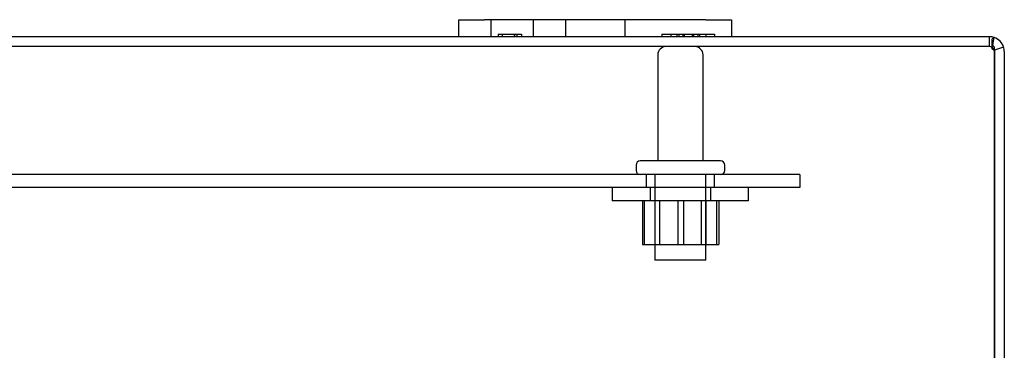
# Model space of a CAD drawing. Header units: inches. Extents: x 0 to 120, y -1 to 80.
# Tile 45 of 53: x 35.64 to 42.86, y 72.41 to 74.83. Entities that reach past the tile are written whole.
import ezdxf
from ezdxf.lldxf.tags import DXFTag

# ---------------------------------------------------------------- set-up
doc = ezdxf.new("R2010")
doc.units = ezdxf.units.IN
doc.header["$MEASUREMENT"] = 0
for name, color, linetype in [('COM40675', 7, 'Continuous'), ('COM48468', 7, 'Continuous'), ('Default', 7, 'Continuous'), ('FET07720', 7, 'Continuous'), ('NTS166105', 7, 'Continuous'), ('STD26089', 7, 'Continuous'), ('WAF25059', 7, 'Continuous')]:
    doc.layers.add(name, color=color, linetype=linetype)
tags = doc.linetypes.add('HIDDEN2', pattern=[0.1875, 0.125, -0.0625]).pattern_tags.tags
tags[6:7] = [DXFTag(74, 4), DXFTag(75, 0), DXFTag(340, '0'), DXFTag(46, 0.0), DXFTag(50, 0.0), DXFTag(44, 0.0), DXFTag(45, 0.0)]
tags[4:5] = [DXFTag(74, 4), DXFTag(75, 0), DXFTag(340, '0'), DXFTag(46, 0.0), DXFTag(50, 0.0), DXFTag(44, 0.0), DXFTag(45, 0.0)]

# ---------------------------------------------------------------- blocks, each defined once
blk = doc.blocks.new('SE6')
at = {"layer": 'COM40675', "color": 7, "linetype": 'HIDDEN2'}
for p, q in [((41.3584, 73.6974), (28.3584, 73.6974)), ((40.2334, 73.6974), (40.2334, 73.6024)), ((40.7334, 73.6024), (40.7334, 73.6974)), ((41.3584, 73.6974), (41.3584, 73.6024)), ((41.3584, 73.6024), (28.3584, 73.6024))]:
    blk.add_line(p, q, dxfattribs=at)
at = {"layer": 'COM48468', "color": 7, "linetype": 'Continuous'}
for p, q in [((38.8584, 74.7064), (30.8584, 74.7064)), ((42.7504, 74.7064), (40.8584, 74.7064)), ((42.7863, 74.5984), (42.7863, 74.6302)), ((42.7863, 66.8477), (42.7863, 74.5984)), ((42.8536, 74.6302), (42.7864, 74.6095)), ((42.7864, 74.6095), (42.7864, 74.5984)), ((42.7864, 74.5984), (42.7864, 66.8477)), ((42.8584, 74.5984), (42.8584, 66.8477))]:
    blk.add_line(p, q, dxfattribs=at)
at = {"layer": 'COM48468', "color": 7, "linetype": 'HIDDEN2'}
for p, q in [((42.7504, 74.6344), (42.7504, 74.7064)), ((42.7659, 74.6749), (42.7659, 74.624)), ((42.7504, 74.6344), (26.9664, 74.6344))]:
    blk.add_line(p, q, dxfattribs=at)
at = {"layer": 'COM48468', "color": 7, "linetype": 'Continuous'}
for centre, radius, start, end in [((42.7504, 74.5984), 0.108, 71.87766, 90), ((41.9891, 74.8238), 0.8042, 347.25068, 351.22081), ((41.9914, 74.8239), 0.802, 347.20364, 351.19384), ((42.7504, 74.5984), 0.108, 17.11127, 71.87766), ((42.7504, 74.5984), 0.108, 0, 17.11127)]:
    blk.add_arc(centre, radius, start, end, dxfattribs=at)
at = {"layer": 'COM48468', "color": 7, "linetype": 'HIDDEN2'}
for centre, radius, start, end in [((41.9891, 74.8238), 0.8042, 349.58372, 351.22081), ((41.9914, 74.8239), 0.802, 349.53045, 351.19384), ((42.7504, 74.5984), 0.036, 58.11435, 90), ((41.9891, 74.8238), 0.8042, 345.98068, 347.25068), ((41.9914, 74.8239), 0.802, 345.93877, 347.20364), ((42.7504, 74.5984), 0.036, 17.81117, 58.11435), ((42.7504, 74.5984), 0.036, 0, 17.81117)]:
    blk.add_arc(centre, radius, start, end, dxfattribs=at)
at = {"layer": 'COM48468', "color": 7, "linetype": 'Continuous'}
blk.add_ellipse((42.7504, 74.5984), major_axis=(0, -0.108), ratio=0.996907, start_param=2.825298, end_param=3.141593, dxfattribs=at)
at = {"layer": 'COM48468', "color": 7, "linetype": 'HIDDEN2'}
for major_axis, start_param, end_param in [((0, -0.036), 2.585083, 3.141593), ((0, 0.036), 4.712389, 5.023252)]:
    blk.add_ellipse((42.7504, 74.5984), major_axis=major_axis, ratio=0.996907, start_param=start_param, end_param=end_param, dxfattribs=at)
at = {"layer": 'COM48468', "color": 7, "linetype": 'Continuous'}
blk.add_open_spline([(42.7839, 74.7011), (42.7803, 74.7001), (42.7775, 74.6987), (42.773, 74.6953), (42.7712, 74.6933), (42.7684, 74.6887), (42.7674, 74.6861), (42.7661, 74.6803), (42.7658, 74.6771), (42.7661, 74.667), (42.7676, 74.6593), (42.7723, 74.6478), (42.7743, 74.6438), (42.7793, 74.6364), (42.7823, 74.6328), (42.7863, 74.6302)], degree=3, knots=[0, 0, 0, 0, 0.125, 0.125, 0.25, 0.25, 0.375, 0.375, 0.5, 0.5, 0.75, 0.75, 0.875, 0.875, 1, 1, 1, 1], dxfattribs=at)
at = {"layer": 'COM48468', "color": 7, "linetype": 'HIDDEN2'}
blk.add_open_spline([(42.7693, 74.629), (42.7674, 74.6278), (42.7659, 74.6261), (42.7659, 74.6229), (42.7662, 74.6217), (42.7674, 74.6196), (42.7683, 74.6185), (42.7712, 74.6156), (42.7736, 74.6139), (42.7789, 74.6112), (42.7817, 74.6102), (42.7845, 74.6094)], degree=3, knots=[0, 0, 0, 0, 0.25, 0.25, 0.375, 0.375, 0.5, 0.5, 0.75, 0.75, 1, 1, 1, 1], dxfattribs=at)
at = {"layer": 'FET07720', "color": 7, "linetype": 'Continuous'}
for p, q in [((38.8584, 74.8314), (39.0459, 74.8314)), ((38.8584, 74.7064), (38.8584, 74.8314)), ((40.6709, 74.8314), (39.0459, 74.8314)), ((40.6709, 74.8314), (40.8584, 74.8314)), ((40.8584, 74.8314), (40.8584, 74.7064)), ((39.0459, 74.7064), (38.8584, 74.7064)), ((40.6709, 74.7064), (39.0459, 74.7064)), ((40.8584, 74.7064), (40.6709, 74.7064))]:
    blk.add_line(p, q, dxfattribs=at)
at = {"layer": 'FET07720', "color": 7, "linetype": 'HIDDEN2'}
for p, q in [((39.0927, 74.8314), (39.0927, 74.7064)), ((39.4052, 74.7064), (39.4052, 74.8314)), ((39.6396, 74.8314), (39.6396, 74.7064)), ((39.6399, 74.8314), (39.6399, 74.7064)), ((40.0764, 74.8314), (40.0764, 74.7064)), ((40.0771, 74.7064), (40.0771, 74.8314)), ((39.1479, 74.7264), (39.1479, 74.7064)), ((39.1479, 74.7264), (39.267, 74.7264)), ((39.1765, 74.7264), (39.1765, 74.7064)), ((39.2641, 74.7264), (39.2641, 74.7064)), ((39.267, 74.7264), (39.267, 74.7064)), ((39.267, 74.7264), (39.2838, 74.7264)), ((39.2838, 74.7264), (39.2838, 74.7064)), ((39.2838, 74.7264), (39.3189, 74.7264)), ((39.3189, 74.7264), (39.3189, 74.7064)), ((40.3481, 74.7264), (40.3481, 74.7064)), ((40.3481, 74.7264), (40.4706, 74.7264)), ((40.4126, 74.7264), (40.4126, 74.7064)), ((40.4569, 74.7264), (40.4569, 74.7064)), ((40.4706, 74.7264), (40.4706, 74.7064)), ((40.4706, 74.7264), (40.5797, 74.7264)), ((40.5017, 74.7264), (40.5017, 74.7064)), ((40.5108, 74.7264), (40.5108, 74.7064)), ((40.5706, 74.7264), (40.5706, 74.7064)), ((40.5797, 74.7264), (40.5797, 74.7064)), ((40.5797, 74.7264), (40.6245, 74.7264)), ((40.6108, 74.7264), (40.6108, 74.7064)), ((40.6245, 74.7264), (40.6245, 74.7064)), ((40.6245, 74.7264), (40.7334, 74.7264)), ((40.6688, 74.7264), (40.6688, 74.7064)), ((40.7334, 74.7264), (40.7334, 74.7064))]:
    blk.add_line(p, q, dxfattribs=at)
at = {"layer": 'NTS166105', "color": 7, "linetype": 'HIDDEN2'}
for p, q in [((40.2047, 73.5064), (40.2047, 73.1864)), ((40.2177, 73.5064), (40.2177, 73.1864)), ((40.2959, 73.5064), (40.2959, 73.1864)), ((40.3297, 73.5064), (40.3297, 73.1864)), ((40.4635, 73.5064), (40.4635, 73.1864)), ((40.5055, 73.5064), (40.5055, 73.1864)), ((40.637, 73.1864), (40.637, 73.5064)), ((40.6709, 73.5064), (40.6709, 73.1864)), ((40.7485, 73.5064), (40.7485, 73.1864)), ((40.7643, 73.5064), (40.7643, 73.1864)), ((40.2047, 73.1864), (40.4635, 73.1864)), ((40.4635, 73.1864), (40.7485, 73.1864)), ((40.7485, 73.1864), (40.7643, 73.1864))]:
    blk.add_line(p, q, dxfattribs=at)
at = {"layer": 'STD26089', "color": 7, "linetype": 'HIDDEN2'}
for p, q in [((40.3174, 74.5744), (40.3174, 73.7974)), ((40.6494, 73.7974), (40.6494, 74.5744)), ((40.7784, 73.7974), (40.1884, 73.7974)), ((40.1584, 73.7674), (40.1584, 73.7274)), ((40.8084, 73.7274), (40.8084, 73.7674)), ((40.2959, 73.6974), (40.2959, 73.0724)), ((40.6709, 73.0724), (40.6709, 73.6974)), ((40.6709, 73.0724), (40.2959, 73.0724))]:
    blk.add_line(p, q, dxfattribs=at)
for centre, radius, start, end in [((40.3774, 74.5744), 0.06, 90, 180), ((40.5894, 74.5744), 0.06, 0, 90), ((40.1884, 73.7674), 0.03, 90, 180), ((40.7784, 73.7674), 0.03, 0, 90), ((40.1884, 73.7274), 0.03, 180, 270), ((40.7784, 73.7274), 0.03, 270, 0)]:
    blk.add_arc(centre, radius, start, end, dxfattribs=at)
at = {"layer": 'WAF25059', "color": 7, "linetype": 'HIDDEN2'}
for p, q in [((39.9834, 73.6024), (39.9834, 73.5064)), ((40.2609, 73.6024), (40.2609, 73.5064)), ((40.7059, 73.5064), (40.7059, 73.6024)), ((40.9834, 73.5064), (40.9834, 73.6024)), ((40.9834, 73.5064), (39.9834, 73.5064))]:
    blk.add_line(p, q, dxfattribs=at)

msp = doc.modelspace()

# ---------------------------------------------------------------- block references
at = {"layer": 'Default'}
msp.add_blockref('SE6', (0, 0), dxfattribs=at)

doc.saveas('drawing.dxf')
